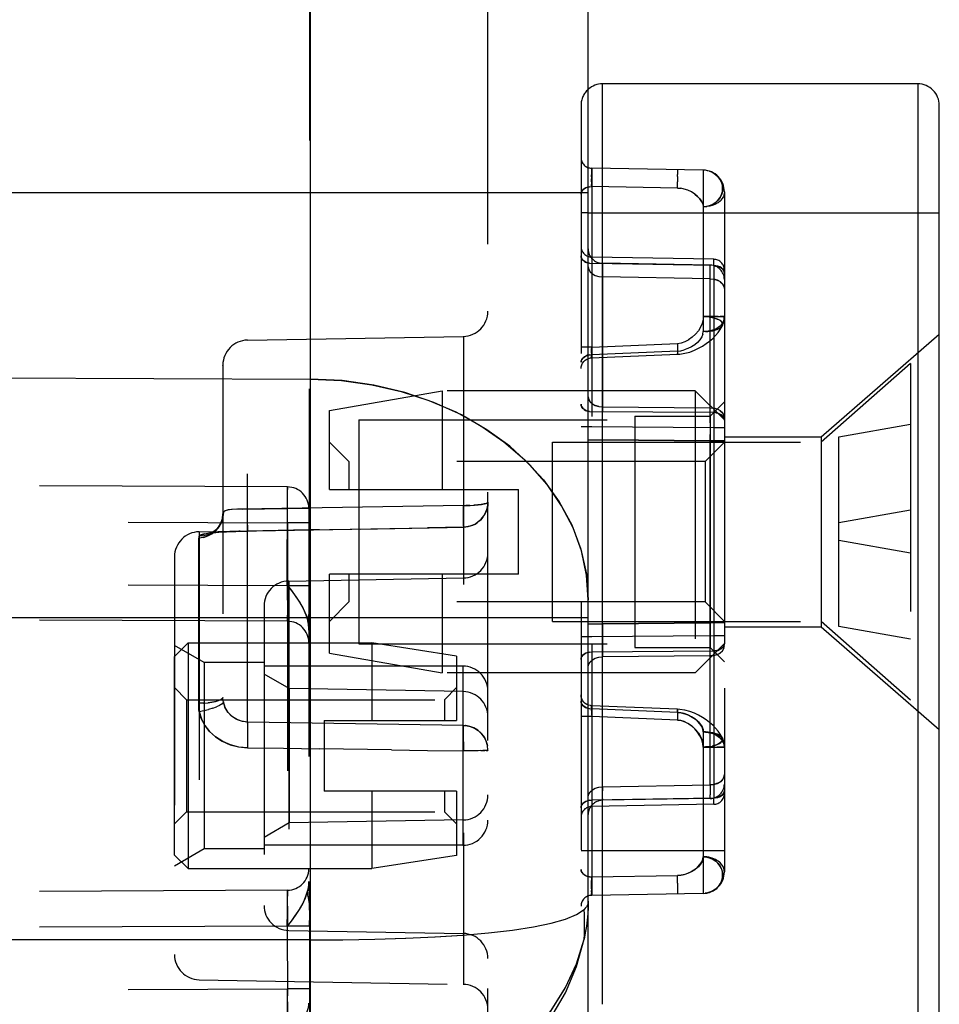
# Model space of a CAD drawing. Header units: inches. Extents: x 0 to 63, y 0 to 40.7.
# Tile 26 of 49: x 58.9 to 60.2, y 3.7 to 5.1. Entities that reach past the tile are written whole.
import ezdxf

# ---------------------------------------------------------------- set-up
doc = ezdxf.new("R2010")
doc.units = ezdxf.units.IN
doc.header["$LTSCALE"] = 3.462963
doc.header["$MEASUREMENT"] = 0
doc.linetypes.add('HIDDEN', pattern=[0.2, 0.1, -0.1])
for name, color, linetype in [('_145693', 7, 'CONTINUOUS'), ('_148945', 7, 'CONTINUOUS'), ('_77011', 7, 'CONTINUOUS'), ('_87240', 7, 'CONTINUOUS'), ('_96029', 7, 'CONTINUOUS')]:
    doc.layers.add(name, color=color, linetype=linetype)

msp = doc.modelspace()

# ---------------------------------------------------------------- linework, layer by layer
at = {"layer": '_145693', "color": 8, "linetype": 'HIDDEN'}
for p, q in [((60.1162, 4.598), (59.9912, 4.488)), ((60.1162, 4.598), (60.1162, 4.128)), ((60.0162, 4.4953), (60.1162, 4.513)), ((60.0162, 4.2306), (60.0162, 4.4953)), ((59.6162, 4.488), (59.9912, 4.488)), ((59.6162, 4.238), (59.6162, 4.488)), ((59.9912, 4.488), (59.9912, 4.238)), ((60.1162, 4.393), (60.0162, 4.3753)), ((60.1162, 4.333), (60.0162, 4.3506)), ((59.6162, 4.238), (59.9912, 4.238)), ((60.1162, 4.128), (59.9912, 4.238)), ((60.1162, 4.213), (60.0162, 4.2306))]:
    msp.add_line(p, q, dxfattribs=at)
at = {"layer": '_148945', "color": 8, "linetype": 'HIDDEN'}
for p, q in [((59.3051, 4.5322), (59.4625, 4.5598)), ((59.8155, 4.5598), (59.4625, 4.5598)), ((59.4625, 4.5598), (59.4625, 4.422)), ((59.8562, 4.5191), (59.8155, 4.5598)), ((59.8155, 4.5598), (59.8155, 4.1661)), ((59.3051, 4.422), (59.3051, 4.5322)), ((59.8562, 4.5191), (59.8562, 4.2069)), ((59.3321, 4.4609), (59.3051, 4.488)), ((59.8292, 4.4609), (59.8562, 4.488)), ((59.8292, 4.4609), (59.3321, 4.4609)), ((59.3321, 4.4609), (59.3321, 4.422)), ((59.8292, 4.4609), (59.8292, 4.265)), ((59.3051, 4.422), (59.5688, 4.422)), ((59.5688, 4.3039), (59.5688, 4.422)), ((59.5688, 4.3039), (59.3051, 4.3039)), ((59.3051, 4.1937), (59.3051, 4.3039)), ((59.3321, 4.3039), (59.3321, 4.265)), ((59.4625, 4.3039), (59.4625, 4.1661)), ((59.3321, 4.265), (59.3051, 4.238)), ((59.8292, 4.265), (59.3321, 4.265)), ((59.8292, 4.265), (59.8562, 4.238)), ((59.8562, 4.2069), (59.8155, 4.1661)), ((59.3051, 4.1937), (59.4625, 4.1661)), ((59.8155, 4.1661), (59.4625, 4.1661))]:
    msp.add_line(p, q, dxfattribs=at)
at = {"layer": '_77011', "color": 7, "linetype": 'Continuous'}
for p, q in [((60.1262, 4.988), (59.6862, 4.988)), ((60.1562, 1.768), (60.1562, 4.958))]:
    msp.add_line(p, q, dxfattribs=at)
at = {"layer": '_77011', "color": 9, "linetype": 'Continuous'}
for p, q in [((59.6862, 3.7037), (59.6862, 4.988)), ((60.1262, 4.988), (60.1262, 1.738)), ((59.6662, 4.808), (60.1562, 4.808))]:
    msp.add_line(p, q, dxfattribs=at)
at = {"layer": '_77011', "color": 8, "linetype": 'HIDDEN'}
for p, q in [((59.6562, 4.958), (59.6562, 3.7037)), ((59.6709, 4.8699), (59.671, 4.8702)), ((59.8268, 4.8675), (59.671, 4.8702)), ((59.671, 4.8702), (59.671, 4.2052)), ((59.8293, 4.8673), (59.8268, 4.8675)), ((59.8268, 4.8675), (59.8268, 4.8675)), ((59.8268, 4.8675), (59.8268, 4.6422)), ((59.8312, 4.8671), (59.8293, 4.8673)), ((59.8357, 4.866), (59.8312, 4.8671)), ((59.8356, 4.866), (59.84, 4.8641)), ((59.8399, 4.8641), (59.8439, 4.8616)), ((59.6706, 4.8581), (59.6706, 4.861)), ((59.6706, 4.8581), (59.6706, 4.8552)), ((59.791, 4.8531), (59.7909, 4.8512)), ((59.791, 4.8589), (59.791, 4.8615)), ((59.6652, 4.8437), (59.668, 4.8443)), ((59.668, 4.8443), (59.671, 4.8446)), ((59.7906, 4.8425), (59.671, 4.8446)), ((59.7906, 4.8425), (59.7953, 4.8422)), ((59.8538, 4.8419), (59.8534, 4.8375)), ((59.8562, 4.8375), (59.8562, 3.8884)), ((59.8247, 4.8235), (59.8222, 4.8273)), ((59.8268, 4.8163), (59.8317, 4.8168)), ((59.8363, 4.8181), (59.8316, 4.8168)), ((59.6662, 4.808), (59.6562, 4.808)), ((59.8415, 4.7432), (59.671, 4.7462)), ((59.671, 4.7439), (59.671, 4.7452)), ((59.671, 4.7439), (59.671, 4.7374)), ((59.8415, 4.7344), (59.8415, 4.7432)), ((59.8415, 4.7344), (59.671, 4.7374)), ((59.8415, 4.7344), (59.8415, 4.5293)), ((59.8559, 4.7259), (59.8562, 4.7238)), ((59.8266, 4.6587), (59.8253, 4.6537)), ((59.8268, 4.6634), (59.8266, 4.6587)), ((59.8268, 4.6634), (59.836, 4.6634)), ((59.8477, 4.6633), (59.828, 4.6634)), ((59.8442, 4.6634), (59.8507, 4.6633)), ((59.8231, 4.6485), (59.8199, 4.6432)), ((59.8254, 4.6538), (59.8231, 4.6484)), ((59.8534, 4.6507), (59.8534, 4.6507)), ((59.8534, 4.6507), (59.8534, 4.6507)), ((59.8064, 4.6308), (59.8009, 4.628)), ((59.8115, 4.6344), (59.8063, 4.6307)), ((59.8161, 4.6386), (59.8114, 4.6343)), ((59.82, 4.6433), (59.816, 4.6385)), ((59.8222, 4.631), (59.8188, 4.6273)), ((59.8247, 4.6349), (59.8221, 4.631)), ((59.8262, 4.6386), (59.8247, 4.6349)), ((59.8262, 4.6386), (59.8268, 4.6422)), ((59.9912, 4.4955), (60.1562, 4.6389)), ((59.671, 4.6206), (59.6562, 4.6206)), ((59.671, 4.6206), (59.7906, 4.6256)), ((59.7906, 4.6256), (59.7958, 4.6264)), ((59.801, 4.628), (59.7957, 4.6263)), ((59.8054, 4.6185), (59.8002, 4.6167)), ((59.8104, 4.621), (59.8053, 4.6185)), ((59.8149, 4.6239), (59.8103, 4.621)), ((59.8189, 4.6273), (59.8148, 4.6239)), ((59.6706, 4.6056), (59.791, 4.6107)), ((59.6706, 4.6056), (59.6706, 4.6059)), ((59.7906, 4.615), (59.671, 4.61)), ((59.8415, 4.5293), (59.671, 4.5305)), ((59.8445, 4.529), (59.8415, 4.5293)), ((59.8415, 4.5293), (59.8415, 4.508)), ((59.671, 4.5093), (59.6562, 4.5093)), ((59.8415, 4.508), (59.671, 4.5093)), ((59.8562, 4.508), (59.8415, 4.508)), ((59.8415, 4.508), (59.8415, 4.2179)), ((59.8562, 4.4955), (59.9912, 4.4955)), ((59.9912, 4.4955), (59.9912, 4.2305)), ((59.8415, 4.2179), (59.671, 4.2166)), ((59.8562, 4.2179), (59.8415, 4.2179)), ((59.8415, 4.2179), (59.8415, 4.1967)), ((59.8562, 4.2305), (59.9912, 4.2305)), ((59.9912, 4.2305), (60.1562, 4.087)), ((59.671, 4.2166), (59.6562, 4.2166)), ((59.671, 4.2052), (59.671, 4.1954)), ((59.8559, 4.2052), (59.8562, 4.2073)), ((59.671, 4.1954), (59.8415, 4.1967)), ((59.671, 4.1954), (59.671, 3.8557)), ((59.8415, 4.1967), (59.8415, 3.9915)), ((59.791, 4.1153), (59.6706, 4.1203)), ((59.6706, 4.1203), (59.6706, 4.12)), ((59.6707, 4.1137), (59.6706, 4.1159)), ((59.6707, 4.1137), (59.6709, 4.1082)), ((59.671, 4.1159), (59.6708, 4.1183)), ((59.6709, 4.1082), (59.671, 4.1053)), ((59.7906, 4.1109), (59.671, 4.1159)), ((59.791, 4.1108), (59.7909, 4.1086)), ((59.671, 4.1053), (59.6562, 4.1053)), ((59.7906, 4.1003), (59.671, 4.1053)), ((59.8268, 4.0837), (59.8268, 3.8584)), ((59.8534, 4.0752), (59.8531, 4.0759)), ((59.8534, 4.0752), (59.8534, 4.0752)), ((59.8268, 4.0625), (59.8562, 4.0625)), ((59.8415, 3.9915), (59.671, 3.9885)), ((59.671, 3.9885), (59.671, 3.9859)), ((59.8415, 3.9827), (59.8415, 3.9915)), ((59.671, 3.9837), (59.671, 3.9797)), ((59.8415, 3.9827), (59.671, 3.9797)), ((59.8562, 3.918), (59.6562, 3.918)), ((59.8535, 3.8881), (59.8538, 3.8838)), ((59.671, 3.8813), (59.7906, 3.8834)), ((59.6706, 3.8601), (59.6706, 3.8624)), ((59.8399, 3.8618), (59.8357, 3.86)), ((59.6708, 3.8569), (59.6707, 3.8582)), ((59.8268, 3.8584), (59.671, 3.8557)), ((59.8268, 3.8584), (59.8293, 3.8586)), ((59.8268, 3.8584), (59.8268, 3.8584)), ((59.8312, 3.8588), (59.8293, 3.8586)), ((59.8357, 3.86), (59.8312, 3.8588))]:
    msp.add_line(p, q, dxfattribs=at)
for points in [[(59.6709, 4.8699), (59.6708, 4.8691), (59.6707, 4.8677), (59.6706, 4.8658), (59.6706, 4.8635), (59.6706, 4.8609)], [(59.7906, 4.8681), (59.7907, 4.8678), (59.7908, 4.867), (59.7909, 4.8656), (59.791, 4.8637), (59.791, 4.8615)], [(59.6707, 4.8513), (59.6707, 4.8533), (59.6706, 4.8552)], [(59.6707, 4.8513), (59.6708, 4.8495), (59.6708, 4.8477)], [(59.7906, 4.8425), (59.7907, 4.844), (59.7907, 4.8456), (59.7908, 4.8474), (59.7909, 4.8492), (59.7909, 4.8512)], [(59.791, 4.8589), (59.791, 4.856), (59.791, 4.8531)], [(59.8363, 4.8181), (59.8406, 4.8201), (59.8445, 4.8227), (59.8477, 4.8259), (59.8504, 4.8295), (59.8523, 4.8335), (59.8535, 4.8378), (59.8538, 4.8421), (59.8534, 4.8465), (59.8521, 4.8508), (59.8501, 4.8549), (59.8473, 4.8585)], [(59.8439, 4.8616), (59.8474, 4.8584), (59.8502, 4.8547), (59.8522, 4.8506), (59.8535, 4.8463), (59.8538, 4.8419)], [(59.6681, 4.8444), (59.6654, 4.8438), (59.6629, 4.8428), (59.6607, 4.8415), (59.6588, 4.84), (59.6574, 4.8381), (59.6565, 4.8361), (59.6562, 4.834)], [(59.6562, 4.834), (59.6565, 4.836), (59.6573, 4.838), (59.6586, 4.8397), (59.6604, 4.8413), (59.6626, 4.8427), (59.6652, 4.8437)], [(59.671, 4.8446), (59.6709, 4.8461), (59.6708, 4.8477)], [(59.8189, 4.831), (59.8149, 4.8342), (59.8104, 4.8371), (59.8054, 4.8394), (59.8002, 4.8411), (59.7953, 4.8422)], [(59.8534, 4.8375), (59.8522, 4.8333), (59.8502, 4.8293), (59.8476, 4.8257), (59.8443, 4.8226), (59.8405, 4.82), (59.8362, 4.8181)], [(59.8562, 4.8375), (59.8559, 4.8342), (59.8548, 4.831), (59.8531, 4.828), (59.8507, 4.8252)], [(59.8149, 4.8342), (59.8189, 4.8309), (59.8222, 4.8273), (59.8247, 4.8235), (59.8262, 4.8199), (59.8268, 4.8163)], [(59.8402, 4.8187), (59.8442, 4.8205), (59.8477, 4.8226), (59.8507, 4.8252)], [(59.8402, 4.8187), (59.836, 4.8174), (59.8314, 4.8166), (59.8268, 4.8163)], [(59.6681, 4.7376), (59.6654, 4.7382), (59.6629, 4.7392), (59.6607, 4.7405), (59.6588, 4.742), (59.6574, 4.7439), (59.6565, 4.7459), (59.6562, 4.748)], [(59.6562, 4.748), (59.6565, 4.746), (59.6573, 4.744), (59.6586, 4.7423), (59.6604, 4.7407), (59.6626, 4.7393), (59.6652, 4.7383)], [(59.671, 4.7462), (59.671, 4.7459), (59.671, 4.7452)], [(59.6652, 4.7383), (59.668, 4.7377), (59.671, 4.7374)], [(59.8562, 4.7238), (59.856, 4.7259), (59.8552, 4.7278), (59.8539, 4.7296), (59.8521, 4.7311), (59.8499, 4.7325), (59.8473, 4.7335), (59.8445, 4.7342), (59.8415, 4.7344)], [(59.8444, 4.7342), (59.8471, 4.7336), (59.8496, 4.7326)], [(59.8496, 4.7326), (59.8518, 4.7314), (59.8536, 4.7298), (59.8551, 4.728), (59.8559, 4.7259)], [(59.8268, 4.6634), (59.8308, 4.6633), (59.8349, 4.6628), (59.8391, 4.662), (59.843, 4.661), (59.8463, 4.6598), (59.8492, 4.6585), (59.8514, 4.6569), (59.8529, 4.6552), (59.8537, 4.6535), (59.8538, 4.6517), (59.8534, 4.6507)], [(59.8534, 4.6507), (59.8537, 4.6515), (59.8538, 4.6533), (59.853, 4.6551), (59.8516, 4.6568), (59.8494, 4.6584), (59.8465, 4.6598), (59.8431, 4.661), (59.8392, 4.662), (59.835, 4.6628), (59.831, 4.6632), (59.8271, 4.6633)], [(59.8562, 4.6634), (59.8561, 4.6635), (59.8555, 4.6635), (59.8543, 4.6634), (59.8526, 4.6633), (59.8504, 4.6633)], [(59.8562, 4.6634), (59.8559, 4.6601), (59.8548, 4.6569), (59.853, 4.6538), (59.8506, 4.651)], [(59.8507, 4.6633), (59.8531, 4.6634), (59.8549, 4.6635), (59.8559, 4.6634), (59.8562, 4.6634)], [(59.8534, 4.6507), (59.8549, 4.6546), (59.856, 4.6592), (59.8562, 4.6634)], [(59.8534, 4.6507), (59.8537, 4.6514), (59.8553, 4.656), (59.8561, 4.6608), (59.8562, 4.6634)], [(59.791, 4.6107), (59.7939, 4.6109), (59.8012, 4.612), (59.808, 4.6138), (59.8144, 4.6162), (59.8203, 4.619), (59.8258, 4.6221), (59.8309, 4.6255), (59.8356, 4.629), (59.8399, 4.6328), (59.8438, 4.6368), (59.8474, 4.641), (59.8505, 4.6454), (59.8531, 4.65), (59.8534, 4.6507)], [(59.8534, 4.6507), (59.853, 4.65), (59.8516, 4.6483), (59.8494, 4.6468), (59.8467, 4.6455), (59.8436, 4.6444), (59.8403, 4.6435), (59.8369, 4.6429), (59.8335, 4.6425), (59.8301, 4.6422), (59.8268, 4.6422)], [(59.83, 4.6422), (59.8332, 4.6425), (59.8365, 4.6428), (59.8399, 4.6434), (59.8431, 4.6443), (59.8462, 4.6453), (59.849, 4.6466), (59.8513, 4.6481), (59.8529, 4.6498), (59.8534, 4.6507)], [(59.8359, 4.6433), (59.8402, 4.6446), (59.8441, 4.6463), (59.8476, 4.6485), (59.8506, 4.651)], [(59.8359, 4.6433), (59.8314, 4.6425), (59.8268, 4.6422)], [(59.6707, 4.6122), (59.6709, 4.6177), (59.671, 4.6206)], [(59.7906, 4.6256), (59.7908, 4.6199), (59.7909, 4.6173), (59.791, 4.6151), (59.791, 4.6132), (59.791, 4.6118)], [(59.7906, 4.615), (59.7953, 4.6155), (59.8002, 4.6167)], [(59.6562, 4.5994), (59.6565, 4.6014), (59.6573, 4.6034), (59.6586, 4.6051), (59.6604, 4.6067), (59.6626, 4.6081), (59.6652, 4.6091), (59.668, 4.6098), (59.671, 4.61)], [(59.6681, 4.6098), (59.6654, 4.6092), (59.6629, 4.6082), (59.6607, 4.6069), (59.6588, 4.6054), (59.6574, 4.6035), (59.6565, 4.6015), (59.6562, 4.5994)], [(59.66, 4.6005), (59.662, 4.6024), (59.6642, 4.6039), (59.6667, 4.6049)], [(59.6667, 4.6049), (59.6694, 4.6055), (59.6706, 4.6056)], [(59.6707, 4.6122), (59.6706, 4.61), (59.6706, 4.6081), (59.6706, 4.6067), (59.6706, 4.6059)], [(59.671, 4.61), (59.6708, 4.6076), (59.6708, 4.6067), (59.6707, 4.6061), (59.6707, 4.6057), (59.6706, 4.6056)], [(59.6706, 4.6056), (59.6707, 4.6059), (59.6708, 4.6067), (59.6709, 4.6081)], [(59.7906, 4.615), (59.7907, 4.6138), (59.7907, 4.6127), (59.7908, 4.6118), (59.7909, 4.6112), (59.7909, 4.6108), (59.791, 4.6107)], [(59.791, 4.6107), (59.791, 4.611), (59.791, 4.6118)], [(59.6562, 4.5906), (59.6565, 4.5933), (59.6572, 4.5959), (59.6584, 4.5983), (59.66, 4.6005)], [(59.6681, 4.5307), (59.6654, 4.5313), (59.6629, 4.5323), (59.6607, 4.5335), (59.6588, 4.5351), (59.6574, 4.537), (59.6565, 4.539), (59.6562, 4.5411)], [(59.6562, 4.5411), (59.6565, 4.5391), (59.6573, 4.5371), (59.6586, 4.5353), (59.6604, 4.5338), (59.6626, 4.5324), (59.6652, 4.5314), (59.668, 4.5307), (59.671, 4.5305)], [(59.8444, 4.529), (59.8471, 4.5284), (59.8496, 4.5275), (59.8518, 4.5262), (59.8536, 4.5246), (59.8551, 4.5228), (59.8559, 4.5208), (59.8562, 4.5186)], [(59.8562, 4.5186), (59.856, 4.5207), (59.8552, 4.5226), (59.8539, 4.5244), (59.8521, 4.526), (59.8499, 4.5273), (59.8473, 4.5283), (59.8445, 4.529)], [(59.8562, 4.2073), (59.856, 4.2052), (59.8552, 4.2033), (59.8539, 4.2015), (59.8521, 4.1999), (59.8499, 4.1986), (59.8473, 4.1976), (59.8445, 4.1969), (59.8415, 4.1967)], [(59.8444, 4.1969), (59.8471, 4.1975), (59.8496, 4.1985), (59.8518, 4.1997), (59.8536, 4.2013), (59.8551, 4.2031), (59.8559, 4.2052)], [(59.6681, 4.1952), (59.6654, 4.1946), (59.6629, 4.1936), (59.6607, 4.1924), (59.6588, 4.1908), (59.6574, 4.189), (59.6565, 4.1869), (59.6562, 4.1848)], [(59.6562, 4.1848), (59.6565, 4.1869), (59.6573, 4.1888), (59.6586, 4.1906), (59.6604, 4.1921), (59.6626, 4.1935), (59.6652, 4.1945)], [(59.6652, 4.1945), (59.668, 4.1952), (59.671, 4.1954)], [(59.6706, 4.1203), (59.6694, 4.1204), (59.6667, 4.121), (59.6642, 4.1221), (59.662, 4.1235), (59.66, 4.1254), (59.6584, 4.1276), (59.6572, 4.13), (59.6565, 4.1326), (59.6562, 4.1353)], [(59.6681, 4.1161), (59.6654, 4.1168), (59.6629, 4.1177), (59.6607, 4.119), (59.6588, 4.1206), (59.6574, 4.1224), (59.6565, 4.1244), (59.6562, 4.1265)], [(59.6562, 4.1265), (59.6565, 4.1245), (59.6573, 4.1226), (59.6586, 4.1208), (59.6604, 4.1192), (59.6626, 4.1179), (59.6652, 4.1168)], [(59.6652, 4.1168), (59.668, 4.1162), (59.671, 4.1159)], [(59.6706, 4.1203), (59.6707, 4.1202), (59.6707, 4.1198), (59.6708, 4.1192), (59.6708, 4.1183)], [(59.6709, 4.1178), (59.6708, 4.1192), (59.6707, 4.12), (59.6706, 4.1203)], [(59.6706, 4.1178), (59.6706, 4.1192), (59.6706, 4.12)], [(59.6706, 4.1192), (59.6706, 4.1178), (59.6706, 4.1159)], [(59.791, 4.1153), (59.7909, 4.1151), (59.7909, 4.1147), (59.7908, 4.1141), (59.7907, 4.1133), (59.7907, 4.1122), (59.7906, 4.1109)], [(59.7906, 4.1109), (59.7958, 4.1103), (59.801, 4.1091), (59.8064, 4.107), (59.8115, 4.1045), (59.8161, 4.1014), (59.82, 4.098), (59.8231, 4.0943), (59.8254, 4.0906), (59.8266, 4.0871), (59.8268, 4.0837)], [(59.8268, 4.0837), (59.8262, 4.0874), (59.8247, 4.0911), (59.8221, 4.0949), (59.8188, 4.0986), (59.8148, 4.102), (59.8103, 4.1049), (59.8053, 4.1074), (59.8002, 4.1093), (59.7953, 4.1104), (59.7906, 4.1109)], [(59.7909, 4.1086), (59.7907, 4.1032), (59.7906, 4.1003)], [(59.8309, 4.1005), (59.8258, 4.1038), (59.8203, 4.1069), (59.8144, 4.1097), (59.808, 4.1121), (59.8012, 4.1139), (59.7939, 4.1151), (59.791, 4.1153)], [(59.791, 4.1108), (59.791, 4.1127), (59.791, 4.1141), (59.791, 4.115), (59.791, 4.1153)], [(59.8531, 4.0759), (59.8505, 4.0805), (59.8474, 4.0849), (59.8438, 4.0891), (59.8399, 4.0931), (59.8356, 4.0968), (59.8309, 4.1004), (59.8258, 4.1038), (59.8203, 4.1069), (59.8144, 4.1097)], [(59.7906, 4.1003), (59.7958, 4.0996), (59.801, 4.0979), (59.8064, 4.0951), (59.8115, 4.0916), (59.8161, 4.0873), (59.82, 4.0826), (59.8231, 4.0774), (59.8254, 4.0722), (59.8266, 4.0672), (59.8268, 4.0625)], [(59.8268, 4.0625), (59.8262, 4.0677), (59.8247, 4.0728), (59.8221, 4.0782), (59.8188, 4.0835), (59.8148, 4.0881), (59.8103, 4.0922), (59.8053, 4.0956), (59.8002, 4.0982), (59.7953, 4.0997), (59.7906, 4.1003)], [(59.8268, 4.0837), (59.8298, 4.0836), (59.8328, 4.0834), (59.8359, 4.0831), (59.8391, 4.0827), (59.8422, 4.0819), (59.8453, 4.081), (59.8481, 4.0798), (59.8505, 4.0784), (59.8523, 4.0768), (59.8534, 4.0752)], [(59.8268, 4.0837), (59.8314, 4.0834), (59.8359, 4.0826), (59.8402, 4.0813), (59.8441, 4.0796), (59.8476, 4.0774), (59.8506, 4.0749), (59.853, 4.0721)], [(59.8534, 4.0752), (59.853, 4.0759), (59.8516, 4.0776), (59.8494, 4.0791), (59.8467, 4.0804), (59.8436, 4.0815), (59.8403, 4.0824), (59.8369, 4.083), (59.8335, 4.0834), (59.8301, 4.0837), (59.8268, 4.0837)], [(59.8562, 4.0625), (59.8562, 4.0641), (59.8559, 4.0658), (59.8554, 4.0674), (59.8548, 4.069), (59.854, 4.0705), (59.8531, 4.072), (59.8519, 4.0735), (59.8506, 4.0749), (59.8492, 4.0762), (59.8476, 4.0774), (59.8459, 4.0786), (59.844, 4.0796), (59.8421, 4.0806), (59.84, 4.0814), (59.8378, 4.0821), (59.8356, 4.0827), (59.8334, 4.0831), (59.8311, 4.0835), (59.8289, 4.0837)], [(59.839, 4.0639), (59.843, 4.0649), (59.8463, 4.0661), (59.8492, 4.0674), (59.8514, 4.069), (59.8529, 4.0707), (59.8537, 4.0724), (59.8538, 4.0742), (59.8534, 4.0752)], [(59.8534, 4.0752), (59.8539, 4.0734), (59.8535, 4.0716), (59.8523, 4.0699), (59.8505, 4.0683), (59.8481, 4.0669), (59.8453, 4.0656), (59.8422, 4.0646), (59.8391, 4.0639)], [(59.853, 4.0721), (59.8548, 4.069), (59.8559, 4.0658), (59.8562, 4.0625)], [(59.856, 4.0665), (59.855, 4.0711), (59.8534, 4.0752)], [(59.8562, 4.0626), (59.8559, 4.0667), (59.8549, 4.0713)], [(59.8359, 4.0633), (59.8327, 4.0629), (59.8297, 4.0627), (59.8268, 4.0626)], [(59.8395, 4.0625), (59.833, 4.0625), (59.8298, 4.0625), (59.8268, 4.0625)], [(59.8271, 4.0626), (59.8309, 4.0627), (59.8349, 4.0631), (59.8391, 4.0639)], [(59.8562, 4.0625), (59.856, 4.0625), (59.8552, 4.0624), (59.8537, 4.0625), (59.8517, 4.0626), (59.8491, 4.0626), (59.846, 4.0625)], [(59.8444, 3.9917), (59.8471, 3.9923), (59.8496, 3.9933), (59.8518, 3.9945), (59.8536, 3.9961), (59.8551, 3.998), (59.8559, 4), (59.8562, 4.0021)], [(59.8562, 4.0021), (59.856, 4.0001), (59.8552, 3.9981), (59.8539, 3.9963)], [(59.6562, 3.9779), (59.6565, 3.9799), (59.6573, 3.9819), (59.6586, 3.9836), (59.6604, 3.9852), (59.6626, 3.9866), (59.6652, 3.9876), (59.668, 3.9883), (59.671, 3.9885)], [(59.6681, 3.9883), (59.6654, 3.9877), (59.6629, 3.9867), (59.6607, 3.9854), (59.6588, 3.9839), (59.6574, 3.982), (59.6565, 3.98), (59.6562, 3.9779)], [(59.8499, 3.9934), (59.8473, 3.9924), (59.8445, 3.9917), (59.8415, 3.9915)], [(59.8539, 3.9963), (59.8521, 3.9948), (59.8499, 3.9934)], [(59.671, 3.9807), (59.671, 3.98), (59.671, 3.9797)], [(59.7906, 3.8834), (59.7953, 3.8838), (59.8002, 3.8848), (59.8054, 3.8865), (59.8104, 3.8889), (59.8149, 3.8917), (59.8189, 3.895), (59.8222, 3.8986), (59.8247, 3.9024), (59.8262, 3.906), (59.8268, 3.9096)], [(59.8268, 3.9096), (59.8266, 3.9063), (59.8254, 3.9029), (59.8231, 3.8992), (59.82, 3.8955), (59.816, 3.8922), (59.8115, 3.8893), (59.8063, 3.8868), (59.801, 3.885), (59.7958, 3.8838), (59.7906, 3.8834)], [(59.8268, 3.8584), (59.8317, 3.8589), (59.8364, 3.8602), (59.8407, 3.8622), (59.8446, 3.8649), (59.8479, 3.8681), (59.8505, 3.8717), (59.8524, 3.8757), (59.8535, 3.88), (59.8538, 3.8843), (59.8534, 3.8887), (59.8521, 3.893), (59.85, 3.897), (59.8472, 3.9007), (59.8437, 3.9037), (59.8398, 3.9063), (59.8356, 3.9081), (59.8312, 3.9092), (59.8268, 3.9096)], [(59.8268, 3.9096), (59.8317, 3.9091), (59.8363, 3.9078), (59.8406, 3.9058), (59.8445, 3.9032), (59.8477, 3.9), (59.8504, 3.8964), (59.8523, 3.8924), (59.8535, 3.8881)], [(59.8562, 3.8884), (59.8559, 3.8917), (59.8548, 3.8949), (59.8531, 3.8979), (59.8507, 3.9008), (59.8477, 3.9033), (59.8442, 3.9054), (59.8402, 3.9072), (59.836, 3.9085), (59.8314, 3.9093), (59.8268, 3.9096)], [(59.8562, 3.8884), (59.8561, 3.8902), (59.8558, 3.892), (59.8553, 3.8937), (59.8545, 3.8955), (59.8536, 3.8972), (59.8524, 3.8988), (59.851, 3.9004), (59.8495, 3.9019), (59.8477, 3.9032), (59.8458, 3.9045), (59.8438, 3.9056), (59.8416, 3.9066), (59.8393, 3.9075), (59.8369, 3.9082), (59.8345, 3.9088), (59.8319, 3.9093), (59.8294, 3.9095), (59.8268, 3.9096)], [(59.6681, 3.8815), (59.6654, 3.8822), (59.6629, 3.8831), (59.6607, 3.8844), (59.6588, 3.886), (59.6574, 3.8878), (59.6565, 3.8898), (59.6562, 3.8919)], [(59.6562, 3.8919), (59.6565, 3.8899), (59.6573, 3.888), (59.6586, 3.8862), (59.6604, 3.8846), (59.6626, 3.8833), (59.6652, 3.8822), (59.668, 3.8816), (59.671, 3.8813)], [(59.671, 3.8813), (59.6709, 3.879), (59.6708, 3.8764), (59.6707, 3.8736), (59.6706, 3.8707), (59.6706, 3.8678), (59.6706, 3.865), (59.6706, 3.8624), (59.6706, 3.8601), (59.6707, 3.8582), (59.6708, 3.8569), (59.6709, 3.856), (59.671, 3.8557)], [(59.6706, 3.865), (59.6706, 3.8678), (59.6706, 3.8707), (59.6707, 3.8736), (59.6708, 3.8764)], [(59.791, 3.8728), (59.7909, 3.8748), (59.7909, 3.8767), (59.7908, 3.8785), (59.7907, 3.8803), (59.7907, 3.8819), (59.7906, 3.8834)], [(59.8538, 3.8838), (59.8534, 3.8794), (59.8521, 3.8751), (59.8501, 3.871), (59.8473, 3.8674), (59.8439, 3.8643), (59.8399, 3.8618)], [(59.791, 3.8728), (59.791, 3.8699), (59.791, 3.867), (59.791, 3.8645), (59.791, 3.8622), (59.7909, 3.8603), (59.7908, 3.8589), (59.7907, 3.8581), (59.7906, 3.8578)]]:
    msp.add_lwpolyline(points, dxfattribs=at)
at = {"layer": '_77011', "color": 7, "linetype": 'Continuous'}
for centre, start, end in [((59.6862, 4.958), 90, 131.9125), ((60.1262, 4.958), 359.9999, 90)]:
    msp.add_arc(centre, 0.03, start, end, dxfattribs=at)
at = {"layer": '_77011', "color": 8, "linetype": 'HIDDEN'}
for centre, radius, start, end in [((59.6862, 4.958), 0.03, 131.9125, 180.0001), ((59.6712, 4.8852), 0.015, 180.0001, 269), ((59.8262, 4.8375), 0.03, 0, 89), ((59.6712, 4.7612), 0.015, 180, 269), ((59.8412, 4.7282), 0.015, 359.9878, 88.9996), ((59.8412, 3.9977), 0.015, 271.0004, 0.0122), ((59.6712, 3.9647), 0.015, 91, 180), ((59.8262, 3.8884), 0.03, 271, 360), ((59.6712, 3.8407), 0.015, 91, 179.9999)]:
    msp.add_arc(centre, radius, start, end, dxfattribs=at)
at = {"layer": '_87240', "color": 9, "linetype": 'Continuous'}
for p, q in [((59.2779, 11.3616), (59.2779, 2.9893)), ((59.6662, 4.8358), (56.0262, 4.8358)), ((56.0262, 4.5873), (59.2779, 4.5761)), ((56.0262, 4.2432), (59.6662, 4.2432)), ((59.2779, 3.7934), (56.0262, 3.7934))]:
    msp.add_line(p, q, dxfattribs=at)
at = {"layer": '_87240', "color": 8, "linetype": 'HIDDEN'}
for p, q in [((59.5262, 3.3793), (59.5262, 10.9716)), ((59.277, 5.2552), (59.2768, 4.2873)), ((59.8366, 4.735), (59.6859, 4.7376)), ((59.6859, 4.7371), (59.6859, 4.7376)), ((59.6859, 4.7354), (59.6859, 4.7186)), ((59.8366, 4.7344), (59.8366, 4.735)), ((59.8366, 4.7328), (59.8366, 4.7344)), ((59.8366, 4.7159), (59.6859, 4.7186)), ((59.6859, 4.7186), (59.6859, 4.5308)), ((59.8366, 4.7159), (59.8417, 4.7154)), ((59.8465, 4.7139), (59.8417, 4.7154)), ((59.8562, 4.715), (59.8562, 4.0109)), ((59.8555, 4.7056), (59.8562, 4.7018)), ((59.1906, 4.6303), (59.4919, 4.6356)), ((59.1906, 4.0975), (59.1906, 4.6303)), ((59.4919, 4.6356), (59.4919, 3.7315)), ((59.1562, 4.595), (59.1562, 4.5953)), ((59.1562, 4.595), (59.1562, 4.1319)), ((59.6689, 4.5443), (59.6669, 4.5477)), ((59.6808, 4.5377), (59.676, 4.5392)), ((59.6859, 4.5372), (59.8366, 4.5361)), ((59.6859, 4.5237), (59.6859, 4.5372)), ((59.8362, 4.5242), (59.8562, 4.5442)), ((59.8366, 4.5361), (59.8417, 4.5356)), ((59.8366, 4.515), (59.8366, 4.5361)), ((59.8465, 4.5341), (59.8417, 4.5356)), ((59.6859, 4.2262), (59.6859, 4.5237)), ((59.7312, 4.5242), (59.8362, 4.5242)), ((59.7312, 4.5242), (59.7312, 4.2017)), ((59.8362, 4.5242), (59.8362, 4.2017)), ((59.3462, 4.5192), (59.7312, 4.5192)), ((59.3462, 4.5192), (59.3462, 4.2067)), ((59.8366, 4.515), (59.8366, 4.4901)), ((59.8366, 4.2358), (59.8366, 4.4986)), ((59.6662, 4.4912), (59.6859, 4.4912)), ((59.8366, 4.4901), (59.6859, 4.4912)), ((59.6859, 4.4912), (59.8366, 4.4901)), ((59.8366, 4.4901), (59.8562, 4.4901)), ((59.8562, 4.4901), (59.8366, 4.4901)), ((59.2464, 4.4256), (55.5611, 4.4417)), ((59.2464, 4.4246), (59.2463, 4.4218)), ((59.2464, 4.4246), (59.2464, 4.4256)), ((59.2464, 4.4034), (59.2464, 4.4246)), ((59.2462, 4.2881), (59.2463, 4.4172)), ((59.4919, 4.3996), (59.1824, 4.3946)), ((59.2463, 4.3756), (59.2464, 4.4034)), ((59.4919, 4.3996), (59.5015, 4.3997)), ((59.492, 4.3872), (59.4919, 4.3996)), ((59.5008, 4.3997), (59.4952, 4.3996)), ((59.5259, 4.3998), (59.5251, 4.3953)), ((59.5262, 4.4043), (59.5259, 4.3998)), ((55.5612, 4.3917), (59.2463, 4.3756)), ((59.156, 4.384), (59.1544, 4.3776)), ((59.1563, 4.3838), (59.1545, 4.3773)), ((59.1556, 4.3815), (59.1562, 4.3882)), ((59.1562, 4.3882), (59.156, 4.384)), ((59.1569, 4.3904), (59.1563, 4.3838)), ((59.1824, 4.3946), (59.1694, 4.3941)), ((59.1836, 4.3946), (59.1765, 4.3944)), ((59.1836, 4.3946), (59.2762, 4.3961)), ((59.2762, 4.3956), (59.2762, 3.7053)), ((59.492, 4.382), (59.492, 4.3875)), ((59.5192, 4.3832), (59.5162, 4.3798)), ((59.5251, 4.3953), (59.5236, 4.3911)), ((59.1231, 4.363), (59.4919, 4.3694)), ((59.1477, 4.3669), (59.1514, 4.3714)), ((59.1498, 4.3693), (59.1477, 4.3668)), ((59.1545, 4.3773), (59.1514, 4.3714)), ((59.1535, 4.3751), (59.1556, 4.3815)), ((59.2762, 4.3756), (59.2462, 4.3756)), ((59.2463, 4.3756), (59.2463, 3.7253)), ((59.3485, 4.3668), (59.4919, 4.3693)), ((59.4919, 4.3693), (59.4417, 4.3684)), ((59.4964, 4.3697), (59.4919, 4.3693)), ((59.4921, 4.3775), (59.492, 4.3822)), ((59.492, 4.3739), (59.4921, 4.3777)), ((59.492, 4.3713), (59.492, 4.374)), ((59.5008, 4.3706), (59.4964, 4.3697)), ((59.5162, 4.3798), (59.5128, 4.3768)), ((59.1226, 4.3552), (59.1225, 4.3547)), ((59.1231, 4.363), (59.1231, 3.738)), ((59.126, 4.3586), (59.1231, 4.3568)), ((59.1308, 4.3601), (59.126, 4.3586)), ((59.1291, 4.3551), (59.1353, 4.3571)), ((59.1308, 4.3601), (59.1376, 4.3613)), ((59.1353, 4.3571), (59.141, 4.3602)), ((59.1363, 4.3592), (59.1421, 4.3622)), ((59.1458, 4.3622), (59.1374, 4.3613)), ((59.14, 4.3613), (59.1393, 4.361)), ((59.1421, 4.3624), (59.14, 4.3613)), ((59.1477, 4.3668), (59.1421, 4.3622)), ((59.1454, 4.3647), (59.1421, 4.3624)), ((59.1477, 4.3669), (59.1454, 4.3647)), ((59.1557, 4.3629), (59.1457, 4.3622)), ((59.1477, 4.3669), (59.1477, 4.3668)), ((59.1545, 4.3627), (59.1612, 4.3631)), ((59.1668, 4.3634), (59.1553, 4.3629)), ((59.1671, 4.3633), (59.1743, 4.3635)), ((59.1738, 4.3635), (59.1818, 4.3637)), ((59.1779, 4.3637), (59.1806, 4.3637)), ((59.1806, 4.3637), (59.1906, 4.3639)), ((59.1895, 4.3639), (59.1906, 4.3639)), ((59.2764, 4.3655), (59.1906, 4.3639)), ((59.1906, 4.3639), (59.1906, 4.3639)), ((59.1907, 4.3643), (59.1908, 4.3659)), ((59.1907, 4.3643), (59.1906, 4.3639)), ((59.2764, 4.3655), (59.3915, 4.3675)), ((59.2911, 4.3657), (59.2764, 4.3655)), ((59.1225, 4.3547), (59.1225, 4.3542)), ((59.1225, 4.1237), (59.1225, 4.3542)), ((59.0887, 4.328), (59.0887, 3.773)), ((55.5611, 4.3042), (59.2464, 4.2881)), ((59.2462, 4.2881), (59.2762, 4.2881)), ((59.2462, 4.2881), (59.2463, 4.2465)), ((59.2464, 4.2881), (59.2526, 4.2802)), ((59.2464, 4.2881), (59.2464, 4.2465)), ((59.2481, 4.2942), (59.4919, 4.2985)), ((59.2481, 4.2942), (59.2481, 3.8067)), ((59.2137, 4.2592), (59.2137, 3.8417)), ((59.2464, 4.2381), (55.5611, 4.2542)), ((59.2464, 4.2381), (59.2463, 4.2465)), ((59.2682, 4.256), (59.2725, 4.2465)), ((59.2725, 4.2465), (59.2764, 4.236)), ((59.2768, 4.2469), (59.2764, 4.236)), ((59.6662, 4.2347), (59.6859, 4.2347)), ((59.6859, 4.2347), (59.8366, 4.2358)), ((59.8366, 4.2358), (59.6859, 4.2347)), ((59.6859, 4.2347), (59.6859, 4.2098)), ((59.8562, 4.2358), (59.8366, 4.2358)), ((59.8366, 4.2033), (59.8366, 4.2358)), ((59.1303, 4.1805), (59.0887, 4.2045)), ((59.3462, 4.2067), (59.7312, 4.2067)), ((59.6859, 4.2098), (59.6859, 4.1887)), ((59.8555, 4.2002), (59.8562, 4.204)), ((59.7312, 4.2017), (59.8362, 4.2017)), ((59.8362, 4.2017), (59.8562, 4.1817)), ((59.8366, 4.1898), (59.8366, 4.2033)), ((59.8366, 4.01), (59.8366, 4.1962)), ((59.8417, 4.1904), (59.8366, 4.1898)), ((59.8465, 4.1918), (59.8417, 4.1904)), ((59.8465, 4.1918), (59.8506, 4.1941)), ((59.2137, 4.1805), (59.1303, 4.1805)), ((59.1303, 4.1805), (59.1303, 3.9205)), ((59.676, 4.1868), (59.6808, 4.1882)), ((59.8366, 4.1898), (59.6859, 4.1887)), ((59.6859, 3.9905), (59.6859, 4.1887)), ((59.4912, 4.1755), (59.2137, 4.1755)), ((59.2487, 4.1442), (59.2137, 4.1644)), ((59.4912, 4.1755), (59.4912, 3.9255)), ((59.4919, 4.14), (59.2487, 4.1442)), ((59.2487, 4.1442), (59.2487, 3.9567)), ((59.1294, 4.124), (59.1225, 4.1237)), ((59.1225, 4.1237), (59.1225, 4.1218)), ((59.1291, 4.1239), (59.1359, 4.1245)), ((59.1569, 4.1255), (59.1563, 4.124)), ((59.1229, 4.1139), (59.1231, 4.112)), ((59.1421, 4.1168), (59.1363, 4.115)), ((59.1421, 4.1168), (59.1472, 4.1187)), ((59.4919, 4.0928), (59.1906, 4.0975)), ((59.1907, 4.0961), (59.1906, 4.0975)), ((59.4919, 4.0913), (59.4919, 4.0928)), ((59.492, 4.0886), (59.4919, 4.0913)), ((59.492, 4.085), (59.492, 4.0888)), ((59.4921, 4.0806), (59.492, 4.0853)), ((59.492, 4.0755), (59.4921, 4.0808)), ((59.4952, 4.0926), (59.4947, 4.0926)), ((59.5208, 4.0766), (59.5168, 4.0818)), ((59.5238, 4.0708), (59.5208, 4.0766)), ((59.3915, 4.0586), (59.2911, 4.0603)), ((59.4964, 4.0574), (59.4919, 4.0573)), ((59.5051, 4.0574), (59.4964, 4.0574)), ((59.5091, 4.0575), (59.5008, 4.0574)), ((59.5128, 4.0575), (59.5051, 4.0574)), ((59.5162, 4.0576), (59.5128, 4.0575)), ((59.5262, 4.0581), (59.5259, 4.058)), ((59.8465, 4.012), (59.8417, 4.0105)), ((59.8465, 4.0119), (59.8506, 4.0142)), ((59.672, 4.0031), (59.676, 4.0054)), ((59.6808, 4.0068), (59.6859, 4.0073)), ((59.6859, 4.0073), (59.8366, 4.01)), ((59.6859, 4.0073), (59.6859, 4.0017)), ((59.8417, 4.0105), (59.8366, 4.01)), ((59.8366, 4.01), (59.8366, 3.9959)), ((59.8366, 3.9909), (59.6859, 3.9883)), ((59.8366, 3.9915), (59.8366, 3.9909)), ((59.2487, 3.9567), (59.2137, 3.9365)), ((59.4919, 3.961), (59.2487, 3.9567)), ((59.1303, 3.9205), (59.0887, 3.8964)), ((59.2137, 3.9205), (59.1303, 3.9205)), ((59.4912, 3.9255), (59.2137, 3.9255)), ((59.2762, 3.8752), (59.2772, 3.8214)), ((59.2464, 3.8628), (55.5611, 3.8467)), ((59.2463, 3.8482), (59.2464, 3.8619)), ((59.2464, 3.8628), (59.2464, 3.8619)), ((59.2464, 3.8619), (59.2464, 3.8628)), ((59.2464, 3.859), (59.2464, 3.8628)), ((59.2464, 3.8619), (59.2464, 3.8544)), ((59.2718, 3.8533), (59.2745, 3.8617)), ((59.2464, 3.8128), (59.2464, 3.859)), ((59.2681, 3.8448), (59.2718, 3.8533)), ((59.2463, 3.8406), (59.2463, 3.832)), ((59.6636, 3.8396), (59.6636, 3.8395)), ((59.6661, 3.8388), (59.6661, 3.8388)), ((59.2462, 3.8128), (59.2463, 3.832)), ((59.2464, 3.832), (59.2464, 3.8128)), ((59.2464, 3.8128), (59.2519, 3.8198)), ((59.2519, 3.8198), (59.2574, 3.8275)), ((59.6499, 3.8289), (59.65, 3.8289)), ((59.6648, 3.8213), (59.6648, 3.8212)), ((59.6656, 3.8301), (59.6656, 3.83)), ((59.2464, 3.8128), (55.5611, 3.7967)), ((59.2762, 3.8128), (59.2462, 3.8128)), ((59.2462, 3.8128), (59.2463, 3.7156)), ((59.2481, 3.8067), (59.4919, 3.8025)), ((59.2773, 3.8131), (59.2773, 3.5355)), ((59.5604, 3.8072), (59.5605, 3.8073)), ((59.5899, 3.8118), (59.59, 3.8118)), ((59.6636, 3.8125), (59.6636, 3.8124)), ((59.3237, 3.7936), (59.3237, 3.7936)), ((59.5269, 3.8033), (59.527, 3.8034)), ((59.6603, 3.7945), (59.6608, 3.8013)), ((59.1231, 3.738), (59.4919, 3.7315)), ((55.5612, 3.7092), (59.2463, 3.7253)), ((59.2762, 3.7253), (59.2462, 3.7253)), ((59.2462, 3.7253), (59.2463, 3.69))]:
    msp.add_line(p, q, dxfattribs=at)
at = {"layer": '_87240', "color": 7, "linetype": 'Continuous'}
msp.add_line((59.6662, 3.3793), (59.6662, 10.9716), dxfattribs=at)
at = {"layer": '_87240', "color": 8, "linetype": 'HIDDEN'}
for points in [[(59.6662, 4.7327), (59.6669, 4.7291), (59.6689, 4.7257)], [(59.6662, 4.7327), (59.6669, 4.7291), (59.6689, 4.7257), (59.672, 4.7228)], [(59.6859, 4.7354), (59.6859, 4.7371), (59.6859, 4.7376)], [(59.6859, 4.7376), (59.6859, 4.7371), (59.6859, 4.7354)], [(59.8366, 4.5361), (59.8366, 4.7216), (59.8366, 4.7328)], [(59.672, 4.7228), (59.676, 4.7206), (59.6808, 4.7191), (59.6859, 4.7186)], [(59.672, 4.7228), (59.676, 4.7206), (59.6808, 4.7191)], [(59.8366, 4.7159), (59.8414, 4.7155), (59.846, 4.7141), (59.8502, 4.712), (59.8534, 4.7091), (59.8555, 4.7056)], [(59.8556, 4.7054), (59.8537, 4.7087), (59.8506, 4.7117), (59.8465, 4.714)], [(59.8505, 4.7117), (59.8536, 4.7088), (59.8556, 4.7054), (59.8562, 4.7018)], [(59.6662, 4.2682), (59.6638, 4.3026), (59.6566, 4.3362), (59.645, 4.3685), (59.6291, 4.3993), (59.609, 4.4288), (59.5848, 4.4565), (59.5567, 4.4822), (59.5249, 4.5054), (59.4894, 4.526), (59.4509, 4.5435), (59.41, 4.5575), (59.3671, 4.5677), (59.3229, 4.5739), (59.2779, 4.5761)], [(59.6662, 4.5513), (59.6669, 4.5477), (59.6689, 4.5443), (59.672, 4.5414), (59.676, 4.5392), (59.6808, 4.5377), (59.6859, 4.5372)], [(59.8366, 4.5361), (59.8414, 4.5356), (59.846, 4.5343), (59.8502, 4.5321), (59.8534, 4.5292), (59.8555, 4.5257), (59.8562, 4.522)], [(59.8556, 4.5255), (59.8537, 4.5289), (59.8506, 4.5318), (59.8465, 4.5341)], [(59.8505, 4.5319), (59.8536, 4.529), (59.8556, 4.5256), (59.8562, 4.522)], [(59.2463, 4.4109), (59.2464, 4.4246), (59.2464, 4.4256)], [(59.5008, 4.3997), (59.5074, 4.4001), (59.5127, 4.4006), (59.5174, 4.4012), (59.5212, 4.4019), (59.5239, 4.4026), (59.5256, 4.4035), (59.5262, 4.4043)], [(59.5262, 4.4043), (59.5256, 4.4035), (59.5238, 4.4026), (59.5208, 4.4018), (59.5168, 4.4011), (59.5119, 4.4005), (59.5065, 4.4001)], [(59.1562, 4.3882), (59.156, 4.3846), (59.1552, 4.3803)], [(59.1569, 4.3904), (59.1567, 4.3901), (59.1565, 4.3897), (59.1564, 4.3894), (59.1563, 4.389), (59.1563, 4.3886), (59.1562, 4.3882)], [(59.1749, 4.3943), (59.1685, 4.394), (59.1632, 4.3933), (59.1593, 4.3921), (59.1569, 4.3904)], [(59.1694, 4.3941), (59.1635, 4.3934), (59.1593, 4.3921), (59.1569, 4.3904)], [(59.1908, 4.3723), (59.1908, 4.377), (59.1908, 4.3824), (59.1906, 4.3948)], [(59.5192, 4.3832), (59.5217, 4.387), (59.5236, 4.3911)], [(59.1556, 4.3817), (59.1537, 4.3755), (59.1506, 4.3697), (59.1464, 4.3646), (59.1414, 4.3604), (59.1355, 4.3572), (59.1292, 4.3551), (59.1225, 4.3542)], [(59.141, 4.3602), (59.1461, 4.3643), (59.1503, 4.3693), (59.1535, 4.3751)], [(59.1544, 4.3776), (59.1515, 4.3716), (59.1477, 4.3669)], [(59.1552, 4.3803), (59.1539, 4.3763), (59.152, 4.3725), (59.1498, 4.3693)], [(59.1908, 4.3723), (59.1908, 4.3686), (59.1908, 4.3659), (59.1907, 4.3643)], [(59.492, 4.3714), (59.4919, 4.3698), (59.4919, 4.3693)], [(59.5128, 4.3768), (59.5091, 4.3742), (59.5051, 4.3722), (59.5008, 4.3706)], [(59.1231, 4.3568), (59.1229, 4.3564), (59.1228, 4.356), (59.1227, 4.3556), (59.1226, 4.3551), (59.1225, 4.3547), (59.1225, 4.3542)], [(59.1231, 4.3568), (59.1263, 4.3587), (59.1311, 4.3602)], [(59.1363, 4.3592), (59.1298, 4.3574), (59.1231, 4.3568)], [(59.1393, 4.361), (59.139, 4.3609), (59.1396, 4.3611), (59.1416, 4.3614), (59.1449, 4.3619), (59.1492, 4.3623), (59.1545, 4.3627)], [(59.1395, 4.3611), (59.1391, 4.3609), (59.1392, 4.361), (59.1406, 4.3613), (59.143, 4.3616), (59.1464, 4.3621), (59.1506, 4.3624), (59.1556, 4.3628)], [(59.1456, 4.3649), (59.1425, 4.3626), (59.1402, 4.3614), (59.1395, 4.3611)], [(59.1421, 4.3622), (59.1472, 4.3664), (59.1477, 4.3669)], [(59.1605, 4.363), (59.1673, 4.3633), (59.1738, 4.3635)], [(59.1806, 4.3637), (59.1784, 4.3637), (59.1661, 4.3633)], [(59.2464, 4.2881), (59.252, 4.281), (59.2583, 4.2722)], [(59.2768, 4.2873), (59.2769, 4.2814), (59.2771, 4.2752), (59.2775, 4.2687), (59.2778, 4.2621), (59.2773, 4.2556), (59.2762, 4.2491)], [(59.2777, 4.261), (59.2776, 4.2656), (59.2774, 4.2699), (59.2771, 4.274), (59.2769, 4.2781), (59.2768, 4.2825), (59.2768, 4.2873)], [(59.2575, 4.2733), (59.2632, 4.2647), (59.2683, 4.2557), (59.272, 4.2471), (59.2747, 4.2385)], [(59.2464, 4.2603), (59.2464, 4.2419), (59.2464, 4.239)], [(59.2583, 4.2722), (59.2635, 4.2643), (59.2682, 4.256)], [(59.2768, 4.2469), (59.2769, 4.2492), (59.277, 4.2516), (59.2773, 4.254), (59.2776, 4.2563), (59.2777, 4.2587), (59.2777, 4.261)], [(59.2762, 4.2491), (59.2758, 4.2471), (59.2755, 4.2453), (59.2752, 4.2436), (59.2749, 4.242), (59.2748, 4.2403), (59.2747, 4.2385)], [(59.2464, 4.2381), (59.2464, 4.239), (59.2464, 4.2419)], [(59.2762, 4.2257), (59.2762, 4.2278), (59.2761, 4.2299), (59.2759, 4.232), (59.2756, 4.2342), (59.2752, 4.2363), (59.2747, 4.2385)], [(59.8505, 4.1941), (59.8536, 4.197), (59.8556, 4.2003), (59.8562, 4.204)], [(59.8366, 4.1898), (59.8414, 4.1903), (59.846, 4.1916), (59.8502, 4.1938), (59.8534, 4.1967), (59.8555, 4.2002)], [(59.8556, 4.2004), (59.8537, 4.197), (59.8506, 4.1941)], [(59.6662, 4.1746), (59.6669, 4.1782), (59.6689, 4.1816), (59.672, 4.1845)], [(59.672, 4.1845), (59.676, 4.1868), (59.6808, 4.1882), (59.6859, 4.1887)], [(59.1231, 4.112), (59.1229, 4.1139), (59.1228, 4.1159), (59.1227, 4.1178), (59.1226, 4.1198), (59.1225, 4.1218), (59.1225, 4.1237)], [(59.1353, 4.1244), (59.141, 4.1252), (59.1461, 4.1262), (59.1503, 4.1274), (59.1535, 4.1288), (59.1556, 4.1303), (59.1562, 4.1319)], [(59.1468, 4.1263), (59.1417, 4.1253), (59.1359, 4.1245)], [(59.1562, 4.1319), (59.1556, 4.1304), (59.1538, 4.1289), (59.1508, 4.1275), (59.1468, 4.1263)], [(59.1545, 4.1223), (59.1514, 4.1205), (59.1472, 4.1187)], [(59.1545, 4.1223), (59.1563, 4.124), (59.1569, 4.1255)], [(59.1569, 4.1255), (59.1567, 4.1265), (59.1565, 4.1276), (59.1564, 4.1287), (59.1563, 4.1298), (59.1563, 4.1309), (59.1562, 4.1319)], [(59.1906, 4.0975), (59.1837, 4.0983), (59.1766, 4.1007), (59.1696, 4.105), (59.1636, 4.1109), (59.1594, 4.1178), (59.1569, 4.1255)], [(59.1906, 4.0975), (59.1824, 4.0986), (59.1748, 4.1015), (59.1684, 4.1059), (59.1632, 4.1114), (59.1592, 4.1181), (59.1569, 4.1255)], [(59.1226, 4.1198), (59.1227, 4.1178), (59.1228, 4.1159)], [(59.1231, 4.112), (59.1298, 4.1134), (59.1363, 4.115)], [(59.1906, 4.0615), (59.1785, 4.0626), (59.167, 4.0656), (59.156, 4.0704), (59.146, 4.0768), (59.1376, 4.0845), (59.1309, 4.0932), (59.1261, 4.1023), (59.1231, 4.112)], [(59.1231, 4.112), (59.1263, 4.102), (59.1311, 4.0929), (59.1377, 4.0844), (59.1458, 4.0769), (59.1554, 4.0706), (59.1663, 4.0658), (59.178, 4.0628), (59.1906, 4.0615)], [(59.1906, 4.0975), (59.1907, 4.0961), (59.1908, 4.0936), (59.1908, 4.09), (59.1908, 4.0855), (59.1908, 4.0802), (59.1908, 4.0743), (59.1907, 4.068), (59.1906, 4.0615)], [(59.4919, 4.0928), (59.4924, 4.0928), (59.493, 4.0927), (59.4935, 4.0927), (59.4941, 4.0927), (59.4947, 4.0926)], [(59.4952, 4.0926), (59.5015, 4.0913), (59.5074, 4.0889), (59.5127, 4.0855), (59.5174, 4.0812), (59.5212, 4.0761), (59.5239, 4.0705), (59.5256, 4.0646)], [(59.5168, 4.0818), (59.5119, 4.0861), (59.5065, 4.0893), (59.5008, 4.0914), (59.4952, 4.0926)], [(59.4919, 4.0637), (59.492, 4.0698), (59.492, 4.0756)], [(59.492, 4.0699), (59.4919, 4.0637), (59.4919, 4.0573)], [(59.5262, 4.0581), (59.5256, 4.0647), (59.5238, 4.0708)], [(59.1906, 4.0615), (59.2409, 4.0609), (59.2911, 4.0603)], [(59.3915, 4.0586), (59.4417, 4.0579), (59.4919, 4.0573)], [(59.5162, 4.0576), (59.5192, 4.0576), (59.5217, 4.0577)], [(59.5251, 4.0579), (59.5236, 4.0578), (59.5217, 4.0577), (59.5192, 4.0576)], [(59.5236, 4.0578), (59.5251, 4.0579), (59.5259, 4.058)], [(59.8366, 4.01), (59.8414, 4.0104), (59.846, 4.0118), (59.8502, 4.0139), (59.8534, 4.0169), (59.8555, 4.0203), (59.8562, 4.0241)], [(59.8505, 4.0142), (59.8536, 4.0171), (59.8556, 4.0205), (59.8562, 4.0241)], [(59.8556, 4.0205), (59.8537, 4.0172), (59.8506, 4.0142)], [(59.6662, 3.9932), (59.6669, 3.9968), (59.6689, 4.0002), (59.672, 4.0031)], [(59.676, 4.0054), (59.6808, 4.0068), (59.6859, 4.0073)], [(59.6859, 3.9905), (59.6859, 3.9889), (59.6859, 3.9883)], [(59.8366, 3.9915), (59.8366, 3.9931), (59.8366, 3.9959)], [(59.2464, 3.8128), (59.2518, 3.8198), (59.2568, 3.8266), (59.2613, 3.8332), (59.2653, 3.8397), (59.2687, 3.8461), (59.2715, 3.8523), (59.2736, 3.8584), (59.2751, 3.8642), (59.276, 3.8698), (59.2762, 3.8752)], [(59.2762, 3.8752), (59.2762, 3.873), (59.2761, 3.8708), (59.2758, 3.8686), (59.2755, 3.8663), (59.2751, 3.864), (59.2745, 3.8617)], [(59.2762, 3.8495), (59.2757, 3.8521), (59.2753, 3.8543), (59.275, 3.8561), (59.2748, 3.8578), (59.2746, 3.8597), (59.2745, 3.8617)], [(59.2773, 3.8131), (59.2773, 3.8181), (59.2774, 3.8238), (59.2776, 3.8306), (59.2777, 3.8375), (59.2772, 3.8437), (59.2762, 3.8495)], [(59.2574, 3.8275), (59.263, 3.836), (59.2681, 3.8448)], [(59.2772, 3.8214), (59.2775, 3.8047), (59.2775, 3.7902), (59.2773, 3.742)], [(59.6146, 3.8169), (59.6347, 3.8226), (59.6347, 3.8226)], [(59.6611, 3.8081), (59.6612, 3.8149), (59.6611, 3.8219), (59.6608, 3.8288)], [(59.3684, 3.7945), (59.4113, 3.7958), (59.4114, 3.7958)], [(59.4522, 3.7977), (59.4908, 3.8002), (59.491, 3.8002)], [(59.527, 3.611), (59.527, 3.611), (59.5598, 3.6359), (59.5889, 3.6637), (59.6138, 3.6939), (59.6342, 3.7261), (59.6498, 3.7598), (59.6603, 3.7945)], [(59.6621, 3.8035), (59.6621, 3.8035), (59.6603, 3.7945)], [(59.2464, 3.6753), (59.2464, 3.6763), (59.2463, 3.7253)]]:
    msp.add_lwpolyline(points, dxfattribs=at)
at = {"layer": '_87240', "color": 9, "linetype": 'Continuous'}
for points in [[(59.2779, 4.5761), (59.3216, 4.574), (59.3641, 4.5682), (59.4049, 4.5589), (59.4439, 4.5462), (59.4812, 4.5302), (59.5161, 4.511), (59.5485, 4.4887), (59.5778, 4.4635), (59.6037, 4.4354), (59.6257, 4.4049), (59.6432, 4.3725), (59.6559, 4.3386), (59.6636, 4.3037), (59.6662, 4.2682)], [(59.6662, 3.8475), (59.6661, 3.8388), (59.6656, 3.8301), (59.6648, 3.8213), (59.6636, 3.8125), (59.6621, 3.8035), (59.6603, 3.7945)], [(59.6662, 3.8475), (59.6661, 3.8454), (59.6656, 3.8434), (59.6647, 3.8414), (59.6636, 3.8395), (59.6621, 3.8377), (59.6603, 3.8358)], [(59.2779, 3.7934), (59.3237, 3.7936), (59.3685, 3.7945), (59.4114, 3.7958), (59.4524, 3.7977), (59.491, 3.8002), (59.527, 3.8034), (59.5605, 3.8073), (59.59, 3.8118), (59.6147, 3.8169), (59.6347, 3.8226), (59.65, 3.8289), (59.6603, 3.8358)], [(59.6603, 3.7945), (59.6608, 3.8012), (59.6611, 3.8081), (59.6612, 3.8149), (59.6611, 3.8219), (59.6608, 3.8288), (59.6603, 3.8358)], [(59.2779, 3.5157), (59.323, 3.5181), (59.3675, 3.5251), (59.4107, 3.5364), (59.4522, 3.552), (59.4913, 3.5717), (59.5274, 3.5951), (59.5603, 3.622), (59.5893, 3.652), (59.6141, 3.6847), (59.6343, 3.7197), (59.6498, 3.7564), (59.6603, 3.7945)], [(59.2779, 3.5369), (59.3237, 3.5393), (59.3684, 3.546), (59.4113, 3.5566), (59.4523, 3.5711), (59.4909, 3.5893), (59.527, 3.611), (59.5604, 3.6364), (59.59, 3.6648), (59.6147, 3.6951), (59.6347, 3.727), (59.6499, 3.7603), (59.6603, 3.7945)]]:
    msp.add_lwpolyline(points, dxfattribs=at)
at = {"layer": '_87240', "color": 8, "linetype": 'HIDDEN'}
for centre, radius, start, end in [((59.6862, 4.7576), 0.02, 180, 269), ((59.8362, 4.715), 0.02, 0.0001, 89), ((59.4912, 4.6706), 0.035, 271, 360), ((59.1912, 4.5954), 0.035, 91, 180), ((59.2462, 4.3956), 0.03, 0, 89.75), ((59.4912, 4.4044), 0.035, 271, 360), ((59.1237, 4.328), 0.035, 91, 180), ((59.4912, 4.3335), 0.035, 271, 360), ((59.2487, 4.2592), 0.035, 91, 180), ((59.2462, 4.2081), 0.03, 0, 89.75), ((59.4912, 4.1405), 0.035, 0, 90), ((59.4912, 4.105), 0.035, 0, 89), ((59.8362, 4.0109), 0.02, 271, 359.9999), ((59.4912, 3.9959), 0.035, 271, 360), ((59.6862, 3.9683), 0.02, 91, 180), ((59.4912, 3.9605), 0.035, 270, 360), ((59.2462, 3.8928), 0.03, 270.25, 360), ((59.2487, 3.8417), 0.035, 180, 269), ((59.4912, 3.7675), 0.035, 0, 89), ((59.1237, 3.773), 0.035, 180, 269), ((59.4912, 3.6965), 0.035, 0, 89), ((59.2462, 3.7053), 0.03, 270.25, 360)]:
    msp.add_arc(centre, radius, start, end, dxfattribs=at)
at = {"layer": '_96029', "color": 8, "linetype": 'HIDDEN'}
for p, q in [((59.0887, 4.189), (59.1076, 4.2079)), ((59.1076, 4.2079), (59.3643, 4.2079)), ((59.1076, 4.2079), (59.1076, 3.893)), ((59.4824, 4.1894), (59.3643, 4.2079)), ((59.3643, 4.2079), (59.3643, 4.0997)), ((59.0887, 3.9119), (59.0887, 4.189)), ((59.4824, 4.1894), (59.4824, 4.0997)), ((59.1056, 4.1286), (59.0887, 4.1455)), ((59.4655, 4.1286), (59.4824, 4.1455)), ((59.1056, 4.1286), (59.4655, 4.1286)), ((59.1056, 4.1286), (59.1056, 3.9724)), ((59.4655, 4.1286), (59.4655, 4.0997)), ((59.2974, 4.0997), (59.4824, 4.0997)), ((59.2974, 4.0997), (59.2974, 4.0012)), ((59.4824, 4.0012), (59.2974, 4.0012)), ((59.3643, 4.0012), (59.3643, 3.893)), ((59.4655, 4.0012), (59.4655, 3.9724)), ((59.4824, 4.0012), (59.4824, 3.9115)), ((59.1056, 3.9724), (59.0887, 3.9555)), ((59.1056, 3.9724), (59.4655, 3.9724)), ((59.4655, 3.9724), (59.4824, 3.9555)), ((59.0887, 3.9119), (59.1076, 3.893)), ((59.4824, 3.9115), (59.3643, 3.893)), ((59.1076, 3.893), (59.3643, 3.893))]:
    msp.add_line(p, q, dxfattribs=at)

doc.saveas('drawing.dxf')
